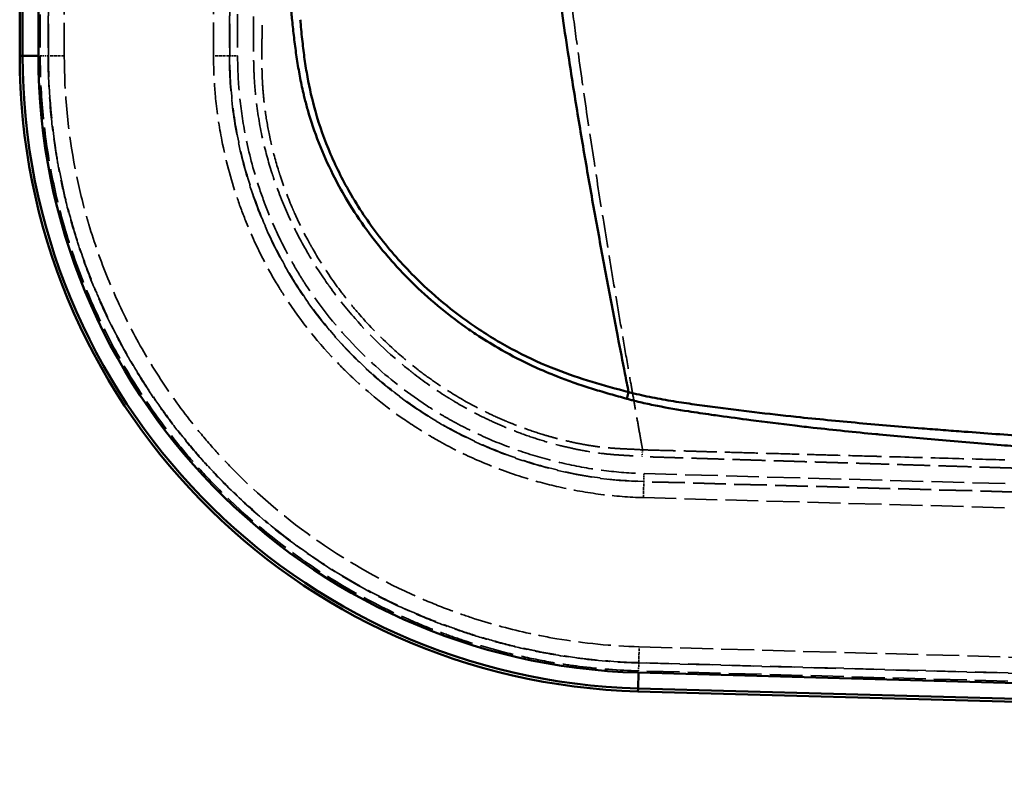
# Model space of a CAD drawing. Header units: millimetres. Extents: x 3367 to 6255, y 2001 to 4216.
# Tile 155 of 256: x 3652 to 3775, y 2772 to 2867. Entities that reach past the tile are written whole.
import ezdxf

# ---------------------------------------------------------------- set-up
doc = ezdxf.new("R2010")
doc.units = ezdxf.units.MM
doc.linetypes.add('DASHED', pattern=[0.2067, 0.1654, -0.0413])
for name, color, linetype, lineweight in [('Sichtbare Kanten(DIN)', 7, 'Continuous', 50), ('Sichtbare tangentiale Kanten(DIN)', 7, 'Continuous', 50), ('Verdeckte tangentiale Kanten(DIN)', 7, 'DASHED', 35)]:
    doc.layers.add(name, color=color, linetype=linetype, lineweight=lineweight)

msp = doc.modelspace()

# ---------------------------------------------------------------- linework, layer by layer
at = {"layer": 'Sichtbare Kanten(DIN)'}
for p, q in [((3651.60204, 2903.93863), (3651.60204, 2861.99963)), ((3729.38418, 2782.03038), (4096.65676, 2771.84452))]:
    msp.add_line(p, q, dxfattribs=at)
msp.add_arc((3731.60204, 2861.99963), 80, 180, 268.4113743, dxfattribs=at)
at = {"layer": 'Sichtbare tangentiale Kanten(DIN)'}
for p, q in [((3651.96724, 2861.99963), (3651.96724, 2903.93863)), ((3653.95963, 2875.60742), (3653.95963, 2861.99963)), ((3651.96724, 2861.99963), (3651.60204, 2861.99963)), ((3651.96724, 2861.99963), (3653.95963, 2861.99963)), ((3728.20018, 2819.70271), (3727.96811, 2818.85904)), ((3729.39431, 2782.39544), (3729.44955, 2784.38707)), ((3729.44955, 2784.38707), (4096.71706, 2774.20135)), ((3729.38418, 2782.03038), (3729.39431, 2782.39544)), ((4096.66182, 2772.20973), (3729.39431, 2782.39544))]:
    msp.add_line(p, q, dxfattribs=at)
for radius, end in [(79.6348, 268.4113767), (77.64241, 268.411379)]:
    msp.add_arc((3731.60204, 2861.99963), radius, 180, end, dxfattribs=at)
for points, knots in [([(3728.20016, 2819.7028), (3728.04808, 2820.4746), (3727.59157, 2822.79118), (3726.68463, 2827.44522), (3725.49653, 2833.69022), (3724.19064, 2840.77209), (3722.92237, 2847.91831), (3721.70383, 2855.14053), (3720.68214, 2861.63244), (3719.95807, 2866.54896), (3719.61293, 2869.02207), (3719.49943, 2869.84789)], [0.0000018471, 0.0000018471, 0.0000018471, 0.0000018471, 0.0472528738, 0.1417586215, 0.2838809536, 0.4263518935, 0.5692164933, 0.7124832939, 0.8560970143, 0.9520323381, 1, 1, 1, 1]), ([(3727.9681, 2818.85899), (3727.61745, 2818.95584), (3727.26693, 2819.05266), (3726.91665, 2819.15068), (3726.5664, 2819.24871), (3726.2164, 2819.34794), (3725.86678, 2819.44857), (3725.16771, 2819.64978), (3724.47015, 2819.85656), (3723.77522, 2820.07214), (3723.08045, 2820.28766), (3722.38832, 2820.51196), (3721.7004, 2820.74806), (3721.62616, 2820.77354), (3721.55196, 2820.79916), (3721.47781, 2820.82492), (3720.86484, 2821.03785), (3720.255, 2821.26036), (3719.64912, 2821.493), (3718.65677, 2821.87402), (3717.675, 2822.28221), (3716.70583, 2822.71861), (3716.34827, 2822.87961), (3715.99244, 2823.04444), (3715.63846, 2823.21315), (3714.32501, 2823.83915), (3713.03712, 2824.51848), (3711.7785, 2825.24861), (3710.8358, 2825.79547), (3709.90951, 2826.37083), (3709.00152, 2826.97366), (3708.69731, 2827.17563), (3708.39514, 2827.38069), (3708.0951, 2827.58878), (3706.89933, 2828.4181), (3705.7373, 2829.2957), (3704.61215, 2830.21875), (3702.36235, 2832.06441), (3700.26009, 2834.09179), (3698.33652, 2836.27507), (3698.33152, 2836.28075), (3698.32652, 2836.28642), (3698.32152, 2836.2921), (3696.40373, 2838.47069), (3694.66298, 2840.80478), (3693.13721, 2843.27465), (3692.96806, 2843.54847), (3692.80155, 2843.82396), (3692.63773, 2844.10109), (3692.06059, 2845.07742), (3691.51712, 2846.07349), (3691.00922, 2847.08748), (3690.35719, 2848.38917), (3689.76376, 2849.72038), (3689.2334, 2851.07602), (3688.70335, 2852.43086), (3688.2363, 2853.81011), (3687.83787, 2855.20746), (3687.69618, 2855.70441), (3687.56316, 2856.20366), (3687.43877, 2856.70477), (3687.38825, 2856.90831), (3687.33914, 2857.11223), (3687.29143, 2857.3165), (3687.12633, 2858.02346), (3686.97809, 2858.73463), (3686.84368, 2859.44864), (3686.70925, 2860.16282), (3686.58866, 2860.87984), (3686.47918, 2861.59888), (3686.36965, 2862.31828), (3686.27124, 2863.03969), (3686.18119, 2863.76218), (3686.09109, 2864.48497), (3686.00936, 2865.20885), (3685.93292, 2865.9335), (3685.89472, 2866.29571), (3685.85783, 2866.65811), (3685.82219, 2867.02061), (3685.81653, 2867.07822), (3685.81089, 2867.13583), (3685.80529, 2867.19345), (3685.77669, 2867.4873), (3685.74894, 2867.78117), (3685.72122, 2868.075)], [0.000000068, 0.000000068, 0.000000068, 0.000000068, 1.091487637, 1.091487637, 1.091487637, 2.182932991, 2.182932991, 2.182932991, 4.365289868, 4.365289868, 4.365289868, 6.547118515, 6.547118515, 6.547118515, 6.78261296, 6.78261296, 6.78261296, 8.729376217, 8.729376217, 8.729376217, 11.917874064, 11.917874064, 11.917874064, 13.094218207, 13.094218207, 13.094218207, 17.459075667, 17.459075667, 17.459075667, 20.72836458, 20.72836458, 20.72836458, 21.823734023, 21.823734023, 21.823734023, 26.189110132, 26.189110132, 26.189110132, 34.917904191, 34.917904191, 34.917904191, 34.940594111, 34.940594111, 34.940594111, 43.647380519, 43.647380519, 43.647380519, 44.61264745, 44.61264745, 44.61264745, 48.013309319, 48.013309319, 48.013309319, 52.378897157, 52.378897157, 52.378897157, 56.741931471, 56.741931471, 56.741931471, 58.293603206, 58.293603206, 58.293603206, 58.923847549, 58.923847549, 58.923847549, 61.105048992, 61.105048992, 61.105048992, 63.286742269, 63.286742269, 63.286742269, 65.469500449, 65.469500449, 65.469500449, 67.653159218, 67.653159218, 67.653159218, 68.744617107, 68.744617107, 68.744617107, 68.918081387, 68.918081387, 68.918081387, 69.802761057, 69.802761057, 69.802761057, 69.802761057]), ([(3686.90091, 2866.5609), (3686.90965, 2866.46002), (3686.99054, 2865.53641), (3687.1518, 2863.87011), (3687.43456, 2861.57613), (3687.90155, 2858.64169), (3688.81922, 2854.61036), (3690.60352, 2849.59354), (3693.35676, 2844.1655), (3696.96349, 2838.87257), (3702.20683, 2833.00325), (3708.01662, 2828.29135), (3714.08155, 2824.70529), (3718.85602, 2822.53602), (3723.57907, 2820.94266), (3726.65349, 2820.10465), (3728.20017, 2819.70272)], [29.300176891, 29.300176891, 29.300176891, 29.300176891, 29.606118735, 32.10176241, 34.365396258, 36.629030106, 41.156297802, 47.012333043, 52.868368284, 59.674559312, 66.48075034, 76.752651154, 82.313041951, 87.873432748, 92.677224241, 97.481003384, 97.481003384, 97.481003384, 97.481003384]), ([(3728.20026, 2819.70301), (3729.07311, 2819.46901), (3730.39303, 2819.166), (3732.18183, 2818.82249), (3733.94727, 2818.51836), (3736.14318, 2818.18633), (3739.64925, 2817.70858), (3744.02664, 2817.15807), (3750.1541, 2816.46901), (3757.19188, 2815.78924), (3763.35623, 2815.26493), (3767.76777, 2814.91326), (3770.86298, 2814.67527), (3774.40025, 2814.41453), (3778.38099, 2814.13138), (3782.36473, 2813.8573), (3786.36711, 2813.59494), (3790.37728, 2813.34064), (3796.17213, 2812.98486), (3803.75227, 2812.54615), (3812.97105, 2812.04328), (3822.06325, 2811.5732), (3831.90025, 2811.08777), (3842.61296, 2810.58341), (3850.33526, 2810.23203), (3854.19728, 2810.06022)], [0.000167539, 0.000167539, 0.000167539, 0.000167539, 2.767366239, 4.151049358, 5.534732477, 8.197188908, 10.859645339, 16.16298758, 21.466329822, 29.433177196, 37.40002457, 40.066085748, 42.732146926, 46.723697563, 50.715248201, 54.718954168, 58.722660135, 62.752884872, 66.78310961, 76.158487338, 85.533865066, 94.510907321, 103.487949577, 115.089301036, 126.690652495, 126.690652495, 126.690652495, 126.690652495]), ([(3854.11795, 2808.37503), (3851.48153, 2808.49994), (3848.8451, 2808.62484), (3846.2088, 2808.75197), (3843.57241, 2808.87911), (3840.93615, 2809.00847), (3838.30015, 2809.1401), (3833.02789, 2809.40339), (3827.75667, 2809.67575), (3822.48513, 2809.96167), (3817.21457, 2810.24754), (3811.94369, 2810.54697), (3806.67448, 2810.86316), (3805.24239, 2810.94909), (3803.81042, 2811.03627), (3802.37858, 2811.12484), (3798.5417, 2811.36217), (3794.70522, 2811.60944), (3790.87001, 2811.86968), (3788.23668, 2812.04837), (3785.60396, 2812.23316), (3782.9714, 2812.42527), (3781.40498, 2812.53957), (3779.83861, 2812.65646), (3778.27269, 2812.77624), (3777.20705, 2812.85776), (3776.14152, 2812.94061), (3775.07621, 2813.02491), (3772.44505, 2813.23312), (3769.81523, 2813.45011), (3767.1853, 2813.67858), (3764.69138, 2813.89523), (3762.19735, 2814.1222), (3759.70527, 2814.36123), (3759.57009, 2814.3742), (3759.4349, 2814.3872), (3759.29972, 2814.40024), (3756.67217, 2814.65367), (3754.04593, 2814.92068), (3751.42304, 2815.21393), (3750.66513, 2815.29867), (3749.9075, 2815.3856), (3749.15027, 2815.47468), (3747.28709, 2815.69386), (3745.42573, 2815.92613), (3743.56548, 2816.17146), (3742.25724, 2816.34399), (3740.94954, 2816.52298), (3739.64166, 2816.70547), (3739.30548, 2816.75237), (3738.96929, 2816.79951), (3738.63307, 2816.84713), (3737.66053, 2816.98487), (3736.68937, 2817.12607), (3735.71961, 2817.27685), (3734.41491, 2817.47971), (3733.11275, 2817.69995), (3731.81839, 2817.95745), (3731.17188, 2818.08606), (3730.5273, 2818.22396), (3729.88493, 2818.37365), (3729.56401, 2818.44843), (3729.24364, 2818.52615), (3728.92413, 2818.60686), (3728.76431, 2818.64723), (3728.60471, 2818.68834), (3728.44543, 2818.7305), (3728.2861, 2818.77267), (3728.12709, 2818.81588), (3727.96812, 2818.85908)], [0, 0, 0, 0, 7.918196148, 7.918196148, 7.918196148, 15.8366587, 15.8366587, 15.8366587, 31.674360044, 31.674360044, 31.674360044, 47.509152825, 47.509152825, 47.509152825, 51.812813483, 51.812813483, 51.812813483, 63.345333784, 63.345333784, 63.345333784, 71.263773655, 71.263773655, 71.263773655, 75.975404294, 75.975404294, 75.975404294, 79.181756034, 79.181756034, 79.181756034, 87.100955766, 87.100955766, 87.100955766, 94.61061239, 94.61061239, 94.61061239, 95.017989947, 95.017989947, 95.017989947, 102.936251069, 102.936251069, 102.936251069, 105.224322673, 105.224322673, 105.224322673, 110.854105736, 110.854105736, 110.854105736, 114.813332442, 114.813332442, 114.813332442, 115.831007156, 115.831007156, 115.831007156, 118.77472967, 118.77472967, 118.77472967, 122.73518113, 122.73518113, 122.73518113, 124.713362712, 124.713362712, 124.713362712, 125.701630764, 125.701630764, 125.701630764, 126.195971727, 126.195971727, 126.195971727, 126.690450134, 126.690450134, 126.690450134, 126.690450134])]:
    msp.add_open_spline(points, degree=3, knots=knots, dxfattribs=at)
at = {"layer": 'Verdeckte tangentiale Kanten(DIN)', "ltscale": 25.28088}
for p, q in [((3654.18571, 4063.87798), (3654.18571, 2861.99963)), ((3657.21466, 2861.99963), (3657.21466, 4063.87798))]:
    msp.add_line(p, q, dxfattribs=at)
at = {"layer": 'Verdeckte tangentiale Kanten(DIN)', "ltscale": 25.441589}
msp.add_line((3675.98941, 2861.99963), (3675.98941, 4018.93043), dxfattribs=at)
at = {"layer": 'Verdeckte tangentiale Kanten(DIN)', "ltscale": 25.417894}
msp.add_line((3679.01837, 4017.85299), (3679.01837, 2861.99963), dxfattribs=at)
at = {"layer": 'Verdeckte tangentiale Kanten(DIN)', "ltscale": 24.347872}
for p, q in [((3655.1819, 2987.81725), (3655.1819, 2861.99963)), ((3655.22228, 2861.99963), (3655.22228, 2987.81725)), ((3677.9818, 2987.81725), (3677.9818, 2861.99963)), ((3678.02218, 2861.99963), (3678.02218, 2987.81725))]:
    msp.add_line(p, q, dxfattribs=at)
at = {"layer": 'Verdeckte tangentiale Kanten(DIN)', "ltscale": 1.13017}
for p, q in [((3654.18571, 2861.99963), (3655.1819, 2861.99963)), ((3678.02218, 2861.99963), (3679.01837, 2861.99963)), ((3730.14425, 2809.43617), (3730.11664, 2808.44036)), ((3729.48343, 2785.60887), (3729.45581, 2784.61305))]:
    msp.add_line(p, q, dxfattribs=at)
at = {"layer": 'Verdeckte tangentiale Kanten(DIN)', "ltscale": 0.352825}
for p, q in [((3655.1819, 2861.99963), (3655.22228, 2861.99963)), ((3677.9818, 2861.99963), (3678.02218, 2861.99963)), ((3730.11664, 2808.44036), (3730.11552, 2808.4)), ((3729.48455, 2785.64922), (3729.48343, 2785.60887))]:
    msp.add_line(p, q, dxfattribs=at)
at = {"layer": 'Verdeckte tangentiale Kanten(DIN)', "ltscale": 2.260439}
for p, q in [((3657.21466, 2861.99963), (3655.22228, 2861.99963)), ((3677.9818, 2861.99963), (3675.98941, 2861.99963)), ((3730.06028, 2806.40838), (3730.11552, 2808.4)), ((3729.48455, 2785.64922), (3729.53979, 2787.64085))]:
    msp.add_line(p, q, dxfattribs=at)
at = {"layer": 'Verdeckte tangentiale Kanten(DIN)', "ltscale": 0.681079}
msp.add_line((3729.88418, 2811.56928), (3729.96643, 2812.42995), dxfattribs=at)
at = {"layer": 'Verdeckte tangentiale Kanten(DIN)', "ltscale": 24.990644}
for p, q in [((3730.14425, 2809.43617), (4091.5949, 2799.41178)), ((4091.56729, 2798.41597), (3730.11664, 2808.44036))]:
    msp.add_line(p, q, dxfattribs=at)
at = {"layer": 'Verdeckte tangentiale Kanten(DIN)', "ltscale": 24.989618}
for p, q in [((4091.55134, 2798.37602), (3730.11552, 2808.4)), ((3730.06028, 2806.40838), (4091.4961, 2796.3844))]:
    msp.add_line(p, q, dxfattribs=at)
at = {"layer": 'Verdeckte tangentiale Kanten(DIN)', "ltscale": 24.977535}
for p, q in [((3729.53979, 2787.64085), (4090.80084, 2777.62171)), ((4090.71687, 2774.59392), (3729.45581, 2784.61305)), ((3729.48343, 2785.60887), (4090.74448, 2775.58973)), ((4090.7456, 2775.63009), (3729.48455, 2785.64922))]:
    msp.add_line(p, q, dxfattribs=at)
at = {"layer": 'Verdeckte tangentiale Kanten(DIN)', "ltscale": 25.001505}
msp.add_open_spline([(3729.96643, 2812.42995), (3729.92519, 2812.6567), (3729.80124, 2813.33747), (3729.55461, 2814.70696), (3729.23149, 2816.54216), (3728.86741, 2818.60626), (3728.38378, 2821.36255), (3727.78196, 2824.81649), (3727.06847, 2828.98098), (3726.36379, 2833.16377), (3725.43606, 2838.76801), (3724.30101, 2845.81719), (3722.99276, 2854.35548), (3721.89599, 2862.0319), (3721.12535, 2867.84986), (3720.75821, 2870.77764), (3720.63798, 2871.75561)], degree=3, knots=[0, 0, 0, 0, 0.011787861, 0.035363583, 0.070838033, 0.106319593, 0.141803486, 0.212869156, 0.284054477, 0.355337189, 0.426711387, 0.569695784, 0.712951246, 0.856413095, 0.952137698, 1, 1, 1, 1], dxfattribs=at)
at = {"layer": 'Verdeckte tangentiale Kanten(DIN)', "ltscale": 26.574806}
msp.add_open_spline([(3681.00554, 2866.9666), (3681.00833, 2866.54833), (3681.01097, 2866.13006), (3681.01309, 2865.71177), (3681.01527, 2865.28251), (3681.01691, 2864.85323), (3681.01776, 2864.42394), (3681.01784, 2864.38652), (3681.01791, 2864.3491), (3681.01797, 2864.31168), (3681.01937, 2863.49039), (3681.01783, 2862.66953), (3681.02792, 2861.84826), (3681.03346, 2861.39772), (3681.04249, 2860.94706), (3681.05647, 2860.49678), (3681.06913, 2860.08907), (3681.08583, 2859.68152), (3681.10759, 2859.27418), (3681.15337, 2858.41692), (3681.22151, 2857.56062), (3681.31374, 2856.70716), (3681.31496, 2856.69589), (3681.31618, 2856.68463), (3681.31741, 2856.67336), (3681.50188, 2854.97818), (3681.78258, 2853.29231), (3682.15269, 2851.62739), (3682.47874, 2850.16066), (3682.87418, 2848.71018), (3683.33465, 2847.27999), (3683.40059, 2847.07517), (3683.46786, 2846.8708), (3683.53645, 2846.66687), (3684.08383, 2845.03936), (3684.71499, 2843.44045), (3685.42476, 2841.87718), (3686.13456, 2840.31384), (3686.923, 2838.78614), (3687.78483, 2837.30069), (3688.56536, 2835.95537), (3689.4061, 2834.6447), (3690.30294, 2833.37379), (3690.39632, 2833.24146), (3690.4903, 2833.10957), (3690.58488, 2832.97812), (3691.58825, 2831.58364), (3692.65883, 2830.23923), (3693.79269, 2828.94887), (3695.82851, 2826.63208), (3698.06829, 2824.48951), (3700.47494, 2822.5597), (3700.74732, 2822.34129), (3701.02188, 2822.12556), (3701.29855, 2821.9126), (3702.6595, 2820.86504), (3704.07162, 2819.8843), (3705.52956, 2818.97657), (3705.75128, 2818.83852), (3705.97407, 2818.70216), (3706.19788, 2818.56751), (3707.44557, 2817.81688), (3708.72577, 2817.11914), (3710.03333, 2816.47871), (3710.80454, 2816.10098), (3711.58527, 2815.74319), (3712.37488, 2815.40597), (3713.07749, 2815.1059), (3713.78714, 2814.82211), (3714.50306, 2814.5552), (3714.5916, 2814.52219), (3714.68024, 2814.48944), (3714.76899, 2814.45694), (3715.57506, 2814.16177), (3716.38944, 2813.88779), (3717.21003, 2813.63582), (3718.03108, 2813.3837), (3718.85835, 2813.15362), (3719.69172, 2812.94537), (3719.86468, 2812.90215), (3720.0379, 2812.85987), (3720.21137, 2812.81856), (3720.87366, 2812.66086), (3721.53906, 2812.5174), (3722.20763, 2812.38974), (3723.05101, 2812.22869), (3723.89942, 2812.09277), (3724.75106, 2811.9861), (3725.17692, 2811.93275), (3725.60359, 2811.88673), (3726.03101, 2811.84863), (3726.04527, 2811.84735), (3726.05953, 2811.84609), (3726.07379, 2811.84484), (3726.48678, 2811.80853), (3726.90089, 2811.78019), (3727.31511, 2811.75404), (3727.74367, 2811.72699), (3728.17236, 2811.7023), (3728.60063, 2811.67396), (3728.81496, 2811.65977), (3729.02919, 2811.64467), (3729.24289, 2811.62717), (3729.45682, 2811.60965), (3729.6702, 2811.58973), (3729.88418, 2811.56928)], degree=3, knots=[28.848702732, 28.848702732, 28.848702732, 28.848702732, 30.103568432, 30.103568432, 30.103568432, 31.391334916, 31.391334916, 31.391334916, 31.503583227, 31.503583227, 31.503583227, 33.967234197, 33.967234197, 33.967234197, 35.318780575, 35.318780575, 35.318780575, 36.542543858, 36.542543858, 36.542543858, 39.11798551, 39.11798551, 39.11798551, 39.151980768, 39.151980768, 39.151980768, 44.267884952, 44.267884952, 44.267884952, 48.774770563, 48.774770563, 48.774770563, 49.420184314, 49.420184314, 49.420184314, 54.571175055, 54.571175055, 54.571175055, 59.722431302, 59.722431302, 59.722431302, 64.38775867, 64.38775867, 64.38775867, 64.873520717, 64.873520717, 64.873520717, 70.026859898, 70.026859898, 70.026859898, 79.279555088, 79.279555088, 79.279555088, 80.326760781, 80.326760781, 80.326760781, 85.477909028, 85.477909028, 85.477909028, 86.261299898, 86.261299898, 86.261299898, 90.628607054, 90.628607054, 90.628607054, 93.204492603, 93.204492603, 93.204492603, 95.496592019, 95.496592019, 95.496592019, 95.780068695, 95.780068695, 95.780068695, 98.354880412, 98.354880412, 98.354880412, 100.931154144, 100.931154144, 100.931154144, 101.465836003, 101.465836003, 101.465836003, 103.507184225, 103.507184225, 103.507184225, 106.082342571, 106.082342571, 106.082342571, 107.370064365, 107.370064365, 107.370064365, 107.413022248, 107.413022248, 107.413022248, 108.657157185, 108.657157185, 108.657157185, 109.944327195, 109.944327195, 109.944327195, 110.588520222, 110.588520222, 110.588520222, 111.233389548, 111.233389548, 111.233389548, 111.233389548], dxfattribs=at)
at = {"layer": 'Verdeckte tangentiale Kanten(DIN)', "ltscale": 26.193647}
msp.add_open_spline([(3729.96643, 2812.42995), (3729.74482, 2812.44426), (3729.52475, 2812.45837), (3729.30617, 2812.4705), (3729.20048, 2812.47637), (3729.09514, 2812.48177), (3728.99002, 2812.48693), (3728.87767, 2812.49245), (3728.76568, 2812.49765), (3728.65399, 2812.50277), (3728.44505, 2812.51235), (3728.23718, 2812.52164), (3728.03023, 2812.5311), (3727.80899, 2812.54121), (3727.58877, 2812.55156), (3727.36932, 2812.56271), (3727.27376, 2812.56757), (3727.17835, 2812.57257), (3727.08306, 2812.57779), (3726.76894, 2812.59499), (3726.45618, 2812.61445), (3726.14408, 2812.63821), (3726.13004, 2812.63928), (3726.11601, 2812.64036), (3726.10197, 2812.64144), (3725.68124, 2812.674), (3725.26174, 2812.71445), (3724.84357, 2812.76268), (3724.79289, 2812.76853), (3724.74223, 2812.77449), (3724.69159, 2812.78056), (3724.20916, 2812.83842), (3723.72851, 2812.90656), (3723.24931, 2812.98408), (3722.94869, 2813.03271), (3722.64864, 2813.08502), (3722.34908, 2813.14077), (3721.69357, 2813.26276), (3721.04041, 2813.40124), (3720.38893, 2813.55442), (3720.21826, 2813.59455), (3720.0477, 2813.63566), (3719.8773, 2813.67773), (3719.56421, 2813.75503), (3719.2516, 2813.83557), (3718.93983, 2813.91941), (3718.45837, 2814.04888), (3717.97885, 2814.18625), (3717.50186, 2814.33103), (3717.4779, 2814.33831), (3717.45394, 2814.3456), (3717.43, 2814.35291), (3716.6206, 2814.60001), (3715.8187, 2814.86887), (3715.02428, 2815.15809), (3714.52519, 2815.3398), (3714.02906, 2815.52955), (3713.53604, 2815.72719), (3713.24433, 2815.84413), (3712.9537, 2815.96383), (3712.66421, 2816.08627), (3711.88542, 2816.41564), (3711.11483, 2816.76474), (3710.354, 2817.13414), (3710.1363, 2817.23983), (3709.9194, 2817.34719), (3709.70332, 2817.45618), (3708.40915, 2818.10898), (3707.14431, 2818.82112), (3705.91299, 2819.58749), (3705.19232, 2820.03604), (3704.48312, 2820.50317), (3703.78585, 2820.98816), (3703.09268, 2821.4703), (3702.41158, 2821.96988), (3701.7431, 2822.48621), (3700.59024, 2823.37667), (3699.47489, 2824.31695), (3698.40142, 2825.30223), (3696.9781, 2826.60862), (3695.6276, 2827.99493), (3694.35893, 2829.45025), (3693.76538, 2830.13113), (3693.18974, 2830.82712), (3692.63252, 2831.53756), (3692.14492, 2832.15923), (3691.67169, 2832.79172), (3691.2132, 2833.43454), (3690.23091, 2834.81173), (3689.3163, 2836.2363), (3688.47592, 2837.70232), (3688.30219, 2838.00539), (3688.13163, 2838.31023), (3687.96429, 2838.61678), (3687.32214, 2839.79315), (3686.72735, 2840.99485), (3686.18242, 2842.21862), (3686.06838, 2842.47472), (3685.95652, 2842.73178), (3685.84688, 2842.98978), (3685.29606, 2844.28589), (3684.80101, 2845.60561), (3684.3653, 2846.94432), (3684.29985, 2847.14544), (3684.23573, 2847.347), (3684.17295, 2847.54896), (3683.7972, 2848.75782), (3683.46971, 2849.98139), (3683.19194, 2851.21467), (3683.14574, 2851.41977), (3683.10091, 2851.62514), (3683.05745, 2851.83075), (3682.83961, 2852.86146), (3682.65629, 2853.89816), (3682.50971, 2854.93749), (3682.42273, 2855.55418), (3682.34867, 2856.17177), (3682.2877, 2856.79079), (3682.28709, 2856.79705), (3682.28647, 2856.80331), (3682.28586, 2856.80957), (3682.22577, 2857.42235), (3682.17847, 2858.03653), (3682.14465, 2858.65284), (3682.13242, 2858.87562), (3682.12186, 2859.09868), (3682.11298, 2859.32205), (3682.09703, 2859.72292), (3682.08646, 2860.12477), (3682.07977, 2860.52771), (3682.07241, 2860.97041), (3682.06985, 2861.41441), (3682.06997, 2861.85987), (3682.07003, 2862.04578), (3682.07055, 2862.23195), (3682.07139, 2862.41836), (3682.0741, 2863.01385), (3682.08021, 2863.61197), (3682.08515, 2864.21073), (3682.08574, 2864.28244), (3682.08632, 2864.35416), (3682.08687, 2864.42588), (3682.09018, 2864.85495), (3682.09268, 2865.28432), (3682.09449, 2865.71386), (3682.0949, 2865.81209), (3682.09528, 2865.91032), (3682.09563, 2866.00857), (3682.09678, 2866.32895), (3682.09761, 2866.64941), (3682.09844, 2866.96993)], degree=3, knots=[0, 0, 0, 0, 0.643790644, 0.643790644, 0.643790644, 0.955091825, 0.955091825, 0.955091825, 1.28779139, 1.28779139, 1.28779139, 1.91018365, 1.91018365, 1.91018365, 2.575550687, 2.575550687, 2.575550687, 2.865275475, 2.865275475, 2.865275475, 3.8203673, 3.8203673, 3.8203673, 3.863325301, 3.863325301, 3.863325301, 5.151099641, 5.151099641, 5.151099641, 5.307163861, 5.307163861, 5.307163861, 6.793960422, 6.793960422, 6.793960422, 7.72664081, 7.72664081, 7.72664081, 9.767553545, 9.767553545, 9.767553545, 10.302211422, 10.302211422, 10.302211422, 11.284549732, 11.284549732, 11.284549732, 12.80154592, 12.80154592, 12.80154592, 12.877750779, 12.877750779, 12.877750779, 15.453340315, 15.453340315, 15.453340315, 17.071453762, 17.071453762, 17.071453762, 18.028848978, 18.028848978, 18.028848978, 20.604406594, 20.604406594, 20.604406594, 21.341361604, 21.341361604, 21.341361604, 25.755248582, 25.755248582, 25.755248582, 28.338625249, 28.338625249, 28.338625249, 30.906807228, 30.906807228, 30.906807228, 35.335888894, 35.335888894, 35.335888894, 41.208395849, 41.208395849, 41.208395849, 43.955878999, 43.955878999, 43.955878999, 46.360099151, 46.360099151, 46.360099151, 51.511026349, 51.511026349, 51.511026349, 52.575869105, 52.575869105, 52.575869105, 56.662111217, 56.662111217, 56.662111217, 57.517244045, 57.517244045, 57.517244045, 61.813207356, 61.813207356, 61.813207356, 62.458618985, 62.458618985, 62.458618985, 66.321822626, 66.321822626, 66.321822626, 66.964300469, 66.964300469, 66.964300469, 70.185026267, 70.185026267, 70.185026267, 72.096077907, 72.096077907, 72.096077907, 72.115404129, 72.115404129, 72.115404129, 74.007129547, 74.007129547, 74.007129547, 74.690955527, 74.690955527, 74.690955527, 75.918181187, 75.918181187, 75.918181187, 77.266517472, 77.266517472, 77.266517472, 77.829232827, 77.829232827, 77.829232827, 79.626779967, 79.626779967, 79.626779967, 79.842053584, 79.842053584, 79.842053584, 81.129829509, 81.129829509, 81.129829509, 81.424327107, 81.424327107, 81.424327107, 82.384695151, 82.384695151, 82.384695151, 82.384695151], dxfattribs=at)
at = {"layer": 'Verdeckte tangentiale Kanten(DIN)', "ltscale": 25.685144}
msp.add_open_spline([(3729.45581, 2784.61305), (3726.97005, 2784.6824), (3724.48511, 2784.87165), (3722.01506, 2785.18007), (3720.99666, 2785.30724), (3719.98078, 2785.45466), (3718.96821, 2785.62219), (3717.52472, 2785.86102), (3716.08828, 2786.14066), (3714.6609, 2786.46066), (3712.23242, 2787.00509), (3709.83014, 2787.66634), (3707.4658, 2788.44203), (3706.61215, 2788.72209), (3705.76345, 2789.01708), (3704.92011, 2789.3268), (3703.42746, 2789.87498), (3701.952, 2790.46921), (3700.49608, 2791.10842), (3695.93946, 2793.10893), (3691.57415, 2795.5498), (3687.48325, 2798.38593), (3687.31117, 2798.50522), (3687.13958, 2798.62522), (3686.96848, 2798.74591), (3683.07185, 2801.49454), (3679.4287, 2804.60457), (3676.10572, 2808.02235), (3675.38386, 2808.76481), (3674.67711, 2809.52179), (3673.9859, 2810.29278), (3673.01616, 2811.37446), (3672.07733, 2812.48335), (3671.17055, 2813.61792), (3669.61747, 2815.56116), (3668.15841, 2817.57976), (3666.79896, 2819.66338), (3665.43949, 2821.74705), (3664.17963, 2823.89575), (3663.02487, 2826.1001), (3661.87028, 2828.30414), (3660.82075, 2830.56382), (3659.88192, 2832.86931), (3658.94317, 2835.17461), (3658.11509, 2837.52572), (3657.40373, 2839.91225), (3657.3446, 2840.11064), (3657.28627, 2840.30928), (3657.22875, 2840.50816), (3656.59436, 2842.70153), (3656.05789, 2844.92504), (3655.62067, 2847.16724), (3655.14375, 2849.61304), (3654.78493, 2852.08107), (3654.54563, 2854.5571), (3654.30626, 2857.03384), (3654.18647, 2859.51857), (3654.18571, 2861.99963)], degree=3, knots=[0, 0, 0, 0, 7.465591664, 7.465591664, 7.465591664, 10.543666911, 10.543666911, 10.543666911, 14.931656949, 14.931656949, 14.931656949, 22.397195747, 22.397195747, 22.397195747, 25.092645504, 25.092645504, 25.092645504, 29.863415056, 29.863415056, 29.863415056, 44.794478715, 44.794478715, 44.794478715, 45.422525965, 45.422525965, 45.422525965, 59.725738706, 59.725738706, 59.725738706, 62.83288329, 62.83288329, 62.83288329, 67.192101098, 67.192101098, 67.192101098, 74.658344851, 74.658344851, 74.658344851, 82.1247209, 82.1247209, 82.1247209, 89.59001505, 89.59001505, 89.59001505, 97.0547062, 97.0547062, 97.0547062, 97.675254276, 97.675254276, 97.675254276, 104.519139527, 104.519139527, 104.519139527, 111.984473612, 111.984473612, 111.984473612, 119.451931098, 119.451931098, 119.451931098, 119.451931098], dxfattribs=at)
at = {"layer": 'Verdeckte tangentiale Kanten(DIN)', "ltscale": 25.355255}
msp.add_open_spline([(3655.1819, 2861.99963), (3655.18244, 2859.5436), (3655.30145, 2857.08523), (3655.5381, 2854.63934), (3655.69267, 2853.04173), (3655.89745, 2851.44943), (3656.15216, 2849.86483), (3656.28749, 2849.02293), (3656.43688, 2848.18341), (3656.60026, 2847.34672), (3656.82604, 2846.19053), (3657.07853, 2845.03976), (3657.3574, 2843.89573), (3657.66011, 2842.6539), (3657.9939, 2841.41999), (3658.35844, 2840.19528), (3658.57276, 2839.47526), (3658.79771, 2838.75842), (3659.03319, 2838.04503), (3659.56723, 2836.42716), (3660.15543, 2834.82707), (3660.79663, 2833.24826), (3661.14353, 2832.39408), (3661.50594, 2831.54612), (3661.8836, 2830.70493), (3662.51179, 2829.30574), (3663.1822, 2827.92523), (3663.89364, 2826.56595), (3664.40048, 2825.59758), (3664.92814, 2824.63998), (3665.47613, 2823.69403), (3666.15979, 2822.51391), (3666.87505, 2821.35196), (3667.62097, 2820.2099), (3668.31219, 2819.15158), (3669.02972, 2818.11034), (3669.77261, 2817.08753), (3670.47393, 2816.12195), (3671.1979, 2815.17269), (3671.94369, 2814.24098), (3672.84037, 2813.12074), (3673.76857, 2812.02585), (3674.72698, 2810.95793), (3675.41012, 2810.19671), (3676.10852, 2809.44929), (3676.82172, 2808.7162), (3678.27426, 2807.22312), (3679.78815, 2805.78948), (3681.3577, 2804.42004), (3683.4916, 2802.5582), (3685.7287, 2800.81471), (3688.05557, 2799.2012), (3688.28052, 2799.04522), (3688.5063, 2798.89045), (3688.73291, 2798.7369), (3691.30361, 2796.99505), (3693.98029, 2795.41055), (3696.74206, 2793.99442), (3698.10743, 2793.29431), (3699.4938, 2792.63526), (3700.89847, 2792.01876), (3702.33507, 2791.38825), (3703.79081, 2790.80224), (3705.26335, 2790.2616), (3706.09536, 2789.95613), (3706.93263, 2789.66518), (3707.7748, 2789.38888), (3708.89262, 2789.02214), (3710.01907, 2788.68119), (3711.15299, 2788.36638), (3712.38525, 2788.02427), (3713.62644, 2787.71299), (3714.8749, 2787.43305), (3715.64081, 2787.26131), (3716.40945, 2787.10136), (3717.18047, 2786.95327), (3718.82292, 2786.6378), (3720.47578, 2786.3762), (3722.13562, 2786.16899), (3724.57438, 2785.86454), (3727.02822, 2785.67749), (3729.48343, 2785.60887)], degree=3, knots=[0, 0, 0, 0, 7.464929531, 7.464929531, 7.464929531, 12.340913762, 12.340913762, 12.340913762, 14.931511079, 14.931511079, 14.931511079, 18.511370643, 18.511370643, 18.511370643, 22.397242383, 22.397242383, 22.397242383, 24.681827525, 24.681827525, 24.681827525, 29.862994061, 29.862994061, 29.862994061, 32.666132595, 32.666132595, 32.666132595, 37.32872197, 37.32872197, 37.32872197, 40.650437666, 40.650437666, 40.650437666, 44.794504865, 44.794504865, 44.794504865, 48.634742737, 48.634742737, 48.634742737, 52.260125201, 52.260125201, 52.260125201, 56.619047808, 56.619047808, 56.619047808, 59.726081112, 59.726081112, 59.726081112, 66.054107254, 66.054107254, 66.054107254, 74.657455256, 74.657455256, 74.657455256, 75.489166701, 75.489166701, 75.489166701, 84.924226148, 84.924226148, 84.924226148, 89.588737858, 89.588737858, 89.588737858, 94.359285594, 94.359285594, 94.359285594, 97.0547468, 97.0547468, 97.0547468, 100.63244697, 100.63244697, 100.63244697, 104.520420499, 104.520420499, 104.520420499, 106.905608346, 106.905608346, 106.905608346, 111.986586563, 111.986586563, 111.986586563, 119.451931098, 119.451931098, 119.451931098, 119.451931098], dxfattribs=at)
at = {"layer": 'Verdeckte tangentiale Kanten(DIN)', "ltscale": 25.341845}
msp.add_open_spline([(3729.48455, 2785.64922), (3725.30671, 2785.76552), (3721.13535, 2786.22693), (3717.03208, 2787.02335), (3716.31333, 2787.16286), (3715.59659, 2787.31268), (3714.88232, 2787.47277), (3713.55773, 2787.76965), (3712.24162, 2788.10185), (3710.93552, 2788.46886), (3709.87899, 2788.76574), (3708.82916, 2789.08536), (3707.78674, 2789.42744), (3706.84559, 2789.73628), (3705.91047, 2790.06344), (3704.98207, 2790.40866), (3703.61098, 2790.9185), (3702.25457, 2791.46774), (3700.91485, 2792.05569), (3699.415, 2792.71392), (3697.93607, 2793.42067), (3696.48119, 2794.17422), (3693.72676, 2795.60086), (3691.05797, 2797.19552), (3688.4958, 2798.9471), (3688.35663, 2799.04224), (3688.21777, 2799.13785), (3688.07923, 2799.23391), (3685.66726, 2800.90643), (3683.35176, 2802.71867), (3681.14768, 2804.65772), (3679.66342, 2805.96351), (3678.22954, 2807.32697), (3676.85096, 2808.74401), (3676.0648, 2809.5521), (3675.29662, 2810.37762), (3674.54706, 2811.21982), (3673.66344, 2812.21266), (3672.80583, 2813.22853), (3671.97527, 2814.26615), (3671.16418, 2815.27946), (3670.37889, 2816.31351), (3669.62049, 2817.36678), (3668.94358, 2818.30688), (3668.28803, 2819.26237), (3667.6546, 2820.23222), (3666.85163, 2821.46166), (3666.08419, 2822.71418), (3665.35351, 2823.98758), (3664.86197, 2824.84421), (3664.38707, 2825.71028), (3663.92918, 2826.58514), (3663.16944, 2828.0367), (3662.45652, 2829.51244), (3661.79188, 2831.00931), (3661.46047, 2831.75571), (3661.14107, 2832.50734), (3660.83385, 2833.26387), (3660.15363, 2834.93893), (3659.5331, 2836.638), (3658.97359, 2838.3567), (3658.77364, 2838.97091), (3658.58147, 2839.58769), (3658.39715, 2840.20678), (3658.01032, 2841.50609), (3657.65811, 2842.81559), (3657.34101, 2844.13404), (3657.08421, 2845.20181), (3656.85049, 2846.27519), (3656.64006, 2847.35355), (3656.46684, 2848.24116), (3656.3094, 2849.13214), (3656.16779, 2850.02558), (3655.5405, 2853.98338), (3655.22264, 2857.99265), (3655.22228, 2861.99963)], degree=3, knots=[0, 0, 0, 0, 12.20864811, 12.20864811, 12.20864811, 14.347177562, 14.347177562, 14.347177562, 18.312972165, 18.312972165, 18.312972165, 21.520970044, 21.520970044, 21.520970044, 24.417296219, 24.417296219, 24.417296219, 28.694687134, 28.694687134, 28.694687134, 33.483346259, 33.483346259, 33.483346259, 42.549396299, 42.549396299, 42.549396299, 43.041851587, 43.041851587, 43.041851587, 51.615446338, 51.615446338, 51.615446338, 57.389012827, 57.389012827, 57.389012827, 60.681496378, 60.681496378, 60.681496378, 64.562860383, 64.562860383, 64.562860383, 68.353277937, 68.353277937, 68.353277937, 71.736394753, 71.736394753, 71.736394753, 76.025059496, 76.025059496, 76.025059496, 78.910049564, 78.910049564, 78.910049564, 83.696841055, 83.696841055, 83.696841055, 86.083733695, 86.083733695, 86.083733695, 91.368622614, 91.368622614, 91.368622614, 93.257267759, 93.257267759, 93.257267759, 97.221034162, 97.221034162, 97.221034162, 100.431154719, 100.431154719, 100.431154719, 103.073445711, 103.073445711, 103.073445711, 114.778268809, 114.778268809, 114.778268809, 114.778268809], dxfattribs=at)
at = {"layer": 'Verdeckte tangentiale Kanten(DIN)', "ltscale": 24.679663}
msp.add_open_spline([(3657.21466, 2861.99963), (3657.21466, 2857.23264), (3657.67711, 2852.4458), (3658.59322, 2847.74745), (3658.99372, 2845.69344), (3659.48088, 2843.65635), (3660.05382, 2841.64364), (3660.13629, 2841.35392), (3660.22054, 2841.0647), (3660.30656, 2840.77602), (3660.98996, 2838.48265), (3661.78535, 2836.22276), (3662.68695, 2834.00701), (3663.58871, 2831.7909), (3664.59672, 2829.61895), (3665.70579, 2827.50065), (3666.81503, 2825.382), (3668.02536, 2823.31702), (3669.33164, 2821.31494), (3670.63788, 2819.31294), (3672.04006, 2817.37384), (3673.5331, 2815.50792), (3674.34091, 2814.49836), (3675.17532, 2813.51023), (3676.03539, 2812.54463), (3676.76496, 2811.72555), (3677.51278, 2810.92289), (3678.2783, 2810.13728), (3681.61387, 2806.71415), (3685.28514, 2803.6145), (3689.216, 2800.88877), (3693.14698, 2798.16296), (3697.33763, 2795.81104), (3701.71435, 2793.88471), (3703.01921, 2793.3104), (3704.34061, 2792.77394), (3705.67654, 2792.27625), (3706.58115, 2791.93924), (3707.49239, 2791.62), (3708.40954, 2791.31885), (3710.6812, 2790.57295), (3712.98907, 2789.93804), (3715.32336, 2789.41534), (3716.59513, 2789.13057), (3717.87474, 2788.8791), (3719.15974, 2788.66122), (3722.59136, 2788.07936), (3726.06443, 2787.73723), (3729.53979, 2787.64085)], degree=3, knots=[0, 0, 0, 0, 14.346260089, 14.346260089, 14.346260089, 20.618091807, 20.618091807, 20.618091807, 21.520894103, 21.520894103, 21.520894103, 28.693051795, 28.693051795, 28.693051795, 35.866387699, 35.866387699, 35.866387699, 43.040902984, 43.040902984, 43.040902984, 50.215144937, 50.215144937, 50.215144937, 54.096772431, 54.096772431, 54.096772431, 57.389393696, 57.389393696, 57.389393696, 71.736231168, 71.736231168, 71.736231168, 86.083526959, 86.083526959, 86.083526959, 90.360972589, 90.360972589, 90.360972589, 93.257404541, 93.257404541, 93.257404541, 100.431547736, 100.431547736, 100.431547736, 104.340186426, 104.340186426, 104.340186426, 114.778268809, 114.778268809, 114.778268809, 114.778268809], dxfattribs=at)
at = {"layer": 'Verdeckte tangentiale Kanten(DIN)', "ltscale": 23.720201}
msp.add_open_spline([(3730.06028, 2806.40838), (3728.27951, 2806.45985), (3726.49764, 2806.59747), (3724.72528, 2806.82225), (3722.95245, 2807.04709), (3721.18915, 2807.35913), (3719.4433, 2807.75391), (3717.86157, 2808.11158), (3716.29416, 2808.53716), (3714.74891, 2809.02832), (3712.88409, 2809.62106), (3711.04974, 2810.30985), (3709.25811, 2811.09133), (3707.61934, 2811.80613), (3706.01631, 2812.59847), (3704.45514, 2813.46767), (3704.12106, 2813.65368), (3703.78889, 2813.8432), (3703.4587, 2814.03621), (3702.24618, 2814.74496), (3701.06096, 2815.5003), (3699.90607, 2816.30013), (3697.65045, 2817.86227), (3695.51047, 2819.59408), (3693.5099, 2821.4736), (3692.9043, 2822.04256), (3692.31143, 2822.62511), (3691.73193, 2823.22066), (3689.23801, 2825.78371), (3686.99185, 2828.58757), (3685.04063, 2831.58139), (3684.7689, 2831.99832), (3684.50289, 2832.41893), (3684.24266, 2832.84308), (3683.56858, 2833.9418), (3682.93335, 2835.06425), (3682.33818, 2836.20757), (3681.51318, 2837.79239), (3680.76515, 2839.41732), (3680.09546, 2841.07581), (3679.67627, 2842.11395), (3679.28776, 2843.16524), (3678.93065, 2844.22718), (3678.14709, 2846.55721), (3677.51358, 2848.94207), (3677.03839, 2851.35435), (3676.69236, 2853.1109), (3676.43026, 2854.88196), (3676.25447, 2856.65927), (3676.16657, 2857.54792), (3676.10025, 2858.43813), (3676.05603, 2859.32854), (3676.01181, 2860.21896), (3675.9897, 2861.10958), (3675.98941, 2861.99963)], degree=3, knots=[0, 0, 0, 0, 5.361791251, 5.361791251, 5.361791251, 10.725029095, 10.725029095, 10.725029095, 15.584074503, 15.584074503, 15.584074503, 21.448011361, 21.448011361, 21.448011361, 26.811611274, 26.811611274, 26.811611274, 27.959422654, 27.959422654, 27.959422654, 32.174415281, 32.174415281, 32.174415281, 40.406677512, 40.406677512, 40.406677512, 42.898684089, 42.898684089, 42.898684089, 53.623363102, 53.623363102, 53.623363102, 55.116914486, 55.116914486, 55.116914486, 58.985771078, 58.985771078, 58.985771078, 64.34862487, 64.34862487, 64.34862487, 67.705514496, 67.705514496, 67.705514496, 75.070902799, 75.070902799, 75.070902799, 80.434151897, 80.434151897, 80.434151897, 83.115784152, 83.115784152, 83.115784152, 85.797448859, 85.797448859, 85.797448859, 85.797448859], dxfattribs=at)
at = {"layer": 'Verdeckte tangentiale Kanten(DIN)', "ltscale": 26.682047}
msp.add_open_spline([(3677.9818, 2861.99963), (3677.9818, 2859.70857), (3678.28925, 2855.12313), (3679.62469, 2848.35054), (3681.79643, 2841.79562), (3684.95251, 2835.20001), (3689.245, 2828.77767), (3694.48271, 2823.05113), (3699.27533, 2819.10118), (3703.14932, 2816.50396), (3706.97319, 2814.2949), (3711.82174, 2812.05673), (3719.74713, 2809.44407), (3725.96277, 2808.51517), (3730.11552, 2808.4)], degree=3, knots=[0, 0, 0, 0, 7.140808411, 14.281616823, 21.422425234, 28.563233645, 36.977002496, 45.390771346, 52.645782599, 56.273288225, 59.900793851, 66.374957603, 72.849121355, 85.797448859, 85.797448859, 85.797448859, 85.797448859], dxfattribs=at)
at = {"layer": 'Verdeckte tangentiale Kanten(DIN)', "ltscale": 26.661957}
msp.add_open_spline([(3730.11664, 2808.44036), (3726.20704, 2808.54879), (3720.3716, 2809.38078), (3712.90115, 2811.7028), (3708.0884, 2813.78415), (3704.03492, 2815.99746), (3699.57134, 2818.89611), (3694.12689, 2823.37909), (3689.33021, 2828.82074), (3685.91857, 2833.87127), (3683.42561, 2838.35887), (3681.17954, 2843.59343), (3679.38213, 2849.58711), (3678.27696, 2855.74768), (3678.02218, 2859.9146), (3678.02218, 2861.99963)], degree=3, knots=[0, 0, 0, 0, 11.504684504, 17.257026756, 23.009369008, 26.923289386, 30.837209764, 38.66505052, 47.627996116, 52.109468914, 56.590941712, 62.724164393, 68.857387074, 74.990609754, 81.123832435, 81.123832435, 81.123832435, 81.123832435], dxfattribs=at)
at = {"layer": 'Verdeckte tangentiale Kanten(DIN)', "ltscale": 26.166391}
msp.add_open_spline([(3679.01837, 2861.99963), (3679.01837, 2861.1577), (3679.03912, 2860.3156), (3679.08089, 2859.47354), (3679.12265, 2858.63162), (3679.18541, 2857.78974), (3679.26864, 2856.94933), (3679.43508, 2855.26875), (3679.68338, 2853.59409), (3680.01096, 2851.93328), (3680.43074, 2849.80497), (3680.98073, 2847.69943), (3681.65398, 2845.63785), (3682.03108, 2844.48309), (3682.44724, 2843.34106), (3682.90149, 2842.21539), (3683.53434, 2840.64713), (3684.24112, 2839.11062), (3685.02091, 2837.61217), (3685.51147, 2836.66951), (3686.03092, 2835.74191), (3686.57855, 2834.83103), (3686.90141, 2834.29404), (3687.23399, 2833.76292), (3687.57618, 2833.23796), (3689.42128, 2830.40739), (3691.54534, 2827.75617), (3693.90325, 2825.33247), (3694.34431, 2824.8791), (3694.79356, 2824.43369), (3695.25068, 2823.99654), (3697.23723, 2822.09676), (3699.37305, 2820.35239), (3701.63173, 2818.78846), (3702.59282, 2818.12298), (3703.57616, 2817.49019), (3704.57983, 2816.89135), (3705.0271, 2816.62449), (3705.47831, 2816.36442), (3705.9333, 2816.11124), (3707.40949, 2815.28981), (3708.92539, 2814.54097), (3710.4752, 2813.86525), (3712.03055, 2813.18713), (3713.62004, 2812.58265), (3715.23427, 2812.05444), (3716.83536, 2811.53054), (3718.46266, 2811.08038), (3720.10633, 2810.70783), (3721.75727, 2810.33363), (3723.4247, 2810.03772), (3725.10027, 2809.82505), (3726.77617, 2809.61233), (3728.4602, 2809.48288), (3730.14425, 2809.43617)], degree=3, knots=[0, 0, 0, 0, 2.536119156, 2.536119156, 2.536119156, 5.071788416, 5.071788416, 5.071788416, 10.14243123, 10.14243123, 10.14243123, 16.640401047, 16.640401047, 16.640401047, 20.280132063, 20.280132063, 20.280132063, 25.350947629, 25.350947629, 25.350947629, 28.54093223, 28.54093223, 28.54093223, 30.421548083, 30.421548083, 30.421548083, 40.561946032, 40.561946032, 40.561946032, 42.458781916, 42.458781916, 42.458781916, 50.702075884, 50.702075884, 50.702075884, 54.209701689, 54.209701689, 54.209701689, 55.77280424, 55.77280424, 55.77280424, 60.84427777, 60.84427777, 60.84427777, 65.933838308, 65.933838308, 65.933838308, 70.981955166, 70.981955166, 70.981955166, 76.052405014, 76.052405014, 76.052405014, 81.123832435, 81.123832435, 81.123832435, 81.123832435], dxfattribs=at)
at = {"layer": 'Verdeckte tangentiale Kanten(DIN)', "ltscale": 25.068716}
msp.add_open_spline([(3729.96644, 2812.42998), (3730.76, 2812.39898), (3731.55384, 2812.37888), (3732.34855, 2812.35967), (3732.62143, 2812.35307), (3732.89442, 2812.34655), (3733.16744, 2812.33988), (3733.70319, 2812.3268), (3734.23903, 2812.31313), (3734.77437, 2812.29784), (3735.2745, 2812.28355), (3735.77421, 2812.26786), (3736.2737, 2812.25261), (3736.53004, 2812.24478), (3736.78637, 2812.23686), (3737.04272, 2812.22898), (3737.09454, 2812.22739), (3737.14637, 2812.2258), (3737.19819, 2812.22421), (3738.0061, 2812.19947), (3738.81428, 2812.17568), (3739.62265, 2812.15268), (3740.05503, 2812.14038), (3740.48746, 2812.12826), (3740.91992, 2812.11622), (3742.10613, 2812.0832), (3743.2925, 2812.05073), (3744.47886, 2812.0181), (3744.58395, 2812.01521), (3744.68904, 2812.01231), (3744.79412, 2812.00942), (3746.31114, 2811.96767), (3747.82819, 2811.92593), (3749.3452, 2811.88419), (3749.66566, 2811.87537), (3749.98612, 2811.86655), (3750.30658, 2811.85772), (3751.61255, 2811.82174), (3752.91841, 2811.786), (3754.22421, 2811.75045), (3755.85466, 2811.70606), (3757.48504, 2811.66202), (3759.11541, 2811.6177), (3759.49389, 2811.60742), (3759.87238, 2811.59711), (3760.25086, 2811.58679), (3763.1473, 2811.50779), (3766.04376, 2811.42796), (3768.94056, 2811.34802), (3771.18652, 2811.28605), (3773.43266, 2811.2238), (3775.67889, 2811.16123), (3776.70517, 2811.13265), (3777.73146, 2811.104), (3778.75778, 2811.07528), (3782.03232, 2810.98364), (3785.30707, 2810.89133), (3788.5819, 2810.79978), (3789.41613, 2810.77646), (3790.25036, 2810.75318), (3791.08457, 2810.72992), (3791.25774, 2810.7251), (3791.43092, 2810.72027), (3791.6041, 2810.71544), (3796.55579, 2810.57745), (3801.5071, 2810.43991), (3806.45856, 2810.30299), (3807.12185, 2810.28465), (3807.78515, 2810.26631), (3808.44845, 2810.24797), (3812.8984, 2810.12495), (3817.34843, 2810.00188), (3821.79801, 2809.87857), (3824.07505, 2809.81546), (3826.35198, 2809.7523), (3828.62882, 2809.68922), (3832.02666, 2809.59508), (3835.42431, 2809.50114), (3838.82184, 2809.40702), (3839.13353, 2809.39838), (3839.44521, 2809.38975), (3839.75689, 2809.38111), (3842.85231, 2809.29532), (3845.94812, 2809.20948), (3849.04412, 2809.12365), (3850.15626, 2809.09282), (3851.26842, 2809.06199), (3852.38059, 2809.03115), (3857.46361, 2808.8902), (3862.54686, 2808.74906), (3867.62968, 2808.60816), (3868.28489, 2808.59), (3868.94009, 2808.57184), (3869.59529, 2808.55368), (3874.01288, 2808.43126), (3878.4301, 2808.3089), (3882.84696, 2808.18639), (3885.32247, 2808.11773), (3887.79787, 2808.04903), (3890.27323, 2807.98035), (3892.85956, 2807.9086), (3895.44584, 2807.83686), (3898.03214, 2807.7651), (3900.55918, 2807.69498), (3903.08624, 2807.62484), (3905.61345, 2807.55471), (3907.4227, 2807.5045), (3909.23203, 2807.45429), (3911.04147, 2807.40411), (3911.7569, 2807.38427), (3912.47235, 2807.36443), (3913.18783, 2807.34459), (3914.96807, 2807.29524), (3916.74845, 2807.24591), (3918.52903, 2807.19663), (3919.27131, 2807.17608), (3920.01361, 2807.15554), (3920.75593, 2807.135), (3923.27612, 2807.06527), (3925.79657, 2806.99557), (3928.31716, 2806.92596), (3929.50161, 2806.89324), (3930.6861, 2806.86055), (3931.8706, 2806.82788), (3935.71901, 2806.72173), (3939.56763, 2806.6158), (3943.41615, 2806.50965), (3948.43809, 2806.37114), (3953.45984, 2806.2323), (3958.48096, 2806.09325), (3963.49111, 2805.9545), (3968.50064, 2805.81557), (3973.50931, 2805.67686), (3973.5457, 2805.67586), (3973.58209, 2805.67485), (3973.61848, 2805.67384), (3978.57996, 2805.53645), (3983.54059, 2805.39922), (3988.50054, 2805.26168), (3993.48626, 2805.12343), (3998.47129, 2804.98493), (4003.45601, 2804.84615), (4007.42442, 2804.73566), (4011.39263, 2804.62499), (4015.36091, 2804.51442), (4021.33056, 2804.3481), (4027.30035, 2804.18201), (4033.27113, 2804.01593), (4037.681, 2803.89326), (4042.09141, 2803.77061), (4046.50279, 2803.64794), (4047.04782, 2803.63278), (4047.59285, 2803.61763), (4048.13788, 2803.60247), (4051.08885, 2803.52039), (4054.03986, 2803.43825), (4056.99089, 2803.35614), (4058.98679, 2803.3006), (4060.9827, 2803.24508), (4062.97861, 2803.18955), (4067.91662, 2803.05218), (4072.85461, 2802.91479), (4077.79238, 2802.77733), (4080.25808, 2802.70869), (4082.72373, 2802.64003), (4085.18935, 2802.57131), (4086.42139, 2802.53697), (4087.65341, 2802.50261), (4088.88539, 2802.46828), (4090.10481, 2802.43431), (4091.32419, 2802.40037), (4092.54365, 2802.36624)], degree=3, knots=[0, 0, 0, 0, 0.006570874, 0.006570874, 0.006570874, 0.008827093, 0.008827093, 0.008827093, 0.013254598, 0.013254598, 0.013254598, 0.017391, 0.017391, 0.017391, 0.019513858, 0.019513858, 0.019513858, 0.019943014, 0.019943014, 0.019943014, 0.026633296, 0.026633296, 0.026633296, 0.030211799, 0.030211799, 0.030211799, 0.04002751, 0.04002751, 0.04002751, 0.040896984, 0.040896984, 0.040896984, 0.053448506, 0.053448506, 0.053448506, 0.0561, 0.0561, 0.0561, 0.066905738, 0.066905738, 0.066905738, 0.08039797, 0.08039797, 0.08039797, 0.083530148, 0.083530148, 0.083530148, 0.107499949, 0.107499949, 0.107499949, 0.126084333, 0.126084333, 0.126084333, 0.134575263, 0.134575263, 0.134575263, 0.161666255, 0.161666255, 0.161666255, 0.168567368, 0.168567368, 0.168567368, 0.17, 0.17, 0.17, 0.210963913, 0.210963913, 0.210963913, 0.216451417, 0.216451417, 0.216451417, 0.25326598, 0.25326598, 0.25326598, 0.272105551, 0.272105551, 0.272105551, 0.300220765, 0.300220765, 0.300220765, 0.3028, 0.3028, 0.3028, 0.328415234, 0.328415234, 0.328415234, 0.33761662, 0.33761662, 0.33761662, 0.379670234, 0.379670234, 0.379670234, 0.385091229, 0.385091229, 0.385091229, 0.421641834, 0.421641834, 0.421641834, 0.44212723, 0.44212723, 0.44212723, 0.463530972, 0.463530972, 0.463530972, 0.484444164, 0.484444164, 0.484444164, 0.499416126, 0.499416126, 0.499416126, 0.505335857, 0.505335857, 0.505335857, 0.520065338, 0.520065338, 0.520065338, 0.526205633, 0.526205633, 0.526205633, 0.547051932, 0.547051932, 0.547051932, 0.556847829, 0.556847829, 0.556847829, 0.588674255, 0.588674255, 0.588674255, 0.630204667, 0.630204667, 0.630204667, 0.671644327, 0.671644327, 0.671644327, 0.671945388, 0.671945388, 0.671945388, 0.712994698, 0.712994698, 0.712994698, 0.754257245, 0.754257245, 0.754257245, 0.787107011, 0.787107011, 0.787107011, 0.836524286, 0.836524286, 0.836524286, 0.873022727, 0.873022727, 0.873022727, 0.877532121, 0.877532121, 0.877532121, 0.901947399, 0.901947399, 0.901947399, 0.918460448, 0.918460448, 0.918460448, 0.959314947, 0.959314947, 0.959314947, 0.97971584, 0.97971584, 0.97971584, 0.989909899, 0.989909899, 0.989909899, 1, 1, 1, 1], dxfattribs=at)
at = {"layer": 'Verdeckte tangentiale Kanten(DIN)', "ltscale": 25.072523}
msp.add_open_spline([(4092.48728, 2800.42379), (4056.37534, 2801.5338), (4020.22995, 2802.64475), (3984.11802, 2803.75474), (3948.00608, 2804.86473), (3911.89414, 2805.97473), (3868.90374, 2807.29615), (3825.91334, 2808.61757), (3819.03488, 2808.829), (3812.15642, 2809.04043), (3805.27795, 2809.25185), (3792.49996, 2809.64462), (3779.72197, 2810.03738), (3773.82245, 2810.21872), (3767.92292, 2810.40006), (3762.02339, 2810.58139), (3754.11891, 2810.82436), (3746.21442, 2811.06732), (3744.20947, 2811.12895), (3742.20451, 2811.19058), (3740.19955, 2811.25221), (3737.29381, 2811.34152), (3734.38808, 2811.43084), (3733.4873, 2811.45853), (3732.58652, 2811.48621), (3731.68574, 2811.5139), (3730.78496, 2811.54159), (3729.88418, 2811.56928)], degree=7, knots=[0, 0, 0, 0, 0, 0, 0, 0, 0.6972, 0.6972, 0.6972, 0.6972, 0.6972, 0.83, 0.83, 0.83, 0.83, 0.83, 0.9439, 0.9439, 0.9439, 0.9439, 0.9439, 0.982609, 0.982609, 0.982609, 0.982609, 0.982609, 1, 1, 1, 1, 1, 1, 1, 1], dxfattribs=at)

doc.saveas('drawing.dxf')
